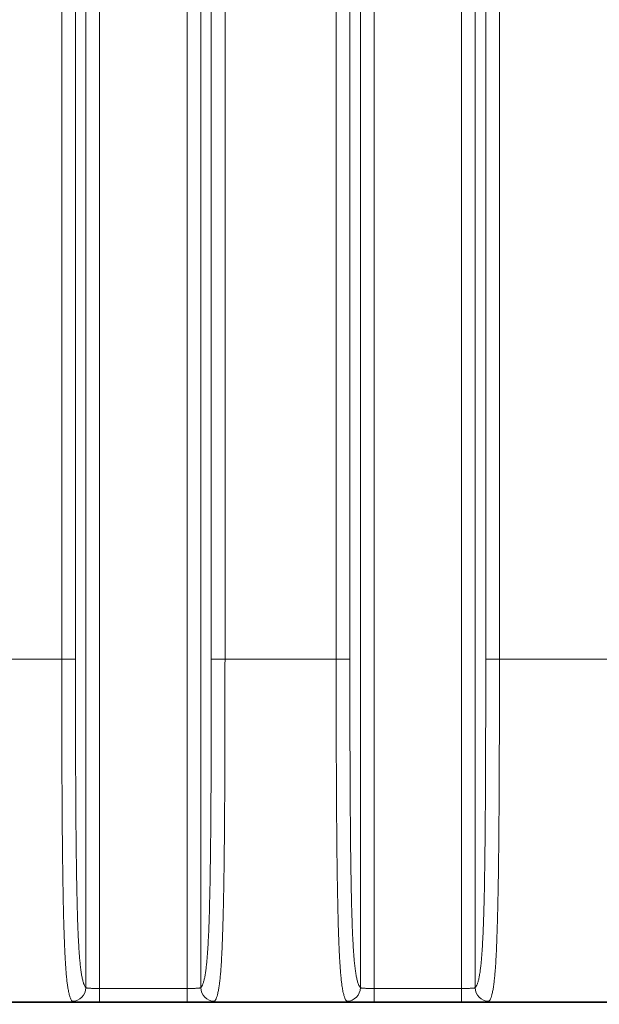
# Model space of a CAD drawing. Header units: millimetres. Extents: x 5 to 415, y 5 to 292.
# Tile 50 of 112: x 311 to 320, y 144 to 158. Entities that reach past the tile are written whole.
import ezdxf

# ---------------------------------------------------------------- set-up
doc = ezdxf.new("R2010")
doc.units = ezdxf.units.MM
for name, color, linetype, lineweight in [('Bemaßung (ISO)', 7, 'Continuous', 25), ('Sichtbar (ISO)', 7, 'Continuous', 35), ('Sichtbar schmal (ISO)', 7, 'Continuous', 18), ('Symbol (ISO)', 7, 'Continuous', 25)]:
    doc.layers.add(name, color=color, linetype=linetype, lineweight=lineweight)
doc.styles.add('Notiztext (ISO)', font='isocpeur.ttf')
doc.dimstyles.new('Standard (ISO)', dxfattribs={"dimtxt": 3.5, "dimasz": 2.5, "dimexe": 2, "dimexo": 0, "dimgap": 0.762, "dimtad": 1, "dimtoh": 1, "dimdec": 8, "dimdsep": 46, "dimtxsty": 'Notiztext (ISO)', "dimcen": 0.09, "dimdle": 10, "dimclrd": 256, "dimclre": 256, "dimclrt": 256, "dimadec": 6, "dimazin": 2, "dimtfac": 0.514286, "dimtdec": 3, "dimtmove": 0, "dimatfit": 3, "dimfxl": 1, "dimtolj": 1, "dimlwd": -1, "dimlwe": -1, "dimarcsym": 0})
doc.dimstyles.new('Standard - Methode 1b (ISO)$7', dxfattribs={"dimtxt": 3.5, "dimasz": 2.5, "dimexe": 2, "dimexo": 0, "dimgap": 0.762, "dimtad": 1, "dimtoh": 1, "dimdsep": 46, "dimtxsty": 'Notiztext (ISO)', "dimcen": 0.09, "dimdle": 10, "dimclrd": 256, "dimclre": 256, "dimclrt": 256, "dimazin": 2, "dimtfac": 1, "dimtmove": 0, "dimatfit": 3, "dimfxl": 1, "dimtolj": 1, "dimlwd": -1, "dimlwe": -1, "dimarcsym": 0})

# ---------------------------------------------------------------- blocks, each defined once
blk = doc.blocks.new('*D13')
at = {"layer": 'Bemaßung (ISO)', "transparency": 16777216}
for p, q in [((306.919, 152.847), (306.919, 123.569)), ((351.919, 152.847), (351.919, 123.569)), ((309.419, 125.569), (349.419, 125.569))]:
    blk.add_line(p, q, dxfattribs=at)
for points in [[(309.419, 125.985), (309.419, 125.152), (306.919, 125.569)], [(349.419, 125.985), (349.419, 125.152), (351.919, 125.569)]]:
    blk.add_solid(points, dxfattribs=at)
at = {"layer": 'Defpoints', "color": 0, "transparency": 16777216}
for p in [(306.919, 152.847), (351.919, 152.847), (351.919, 125.569)]:
    blk.add_point(p, dxfattribs=at)
at = {"layer": 'Bemaßung (ISO)', "transparency": 16777216, "insert": (327.144, 129.831), "char_height": 3.5, "attachment_point": 1, "style": 'Notiztext (ISO)'}
blk.add_mtext('\\A1;45', dxfattribs=at)

msp = doc.modelspace()

# ---------------------------------------------------------------- linework, layer by layer
at = {"layer": 'Sichtbar (ISO)'}
msp.add_line((302.41859219, 143.69018724), (356.41892983, 143.69018724), dxfattribs=at)
at = {"layer": 'Sichtbar schmal (ISO)'}
for p, q in [((312.18175764, 143.90378976), (312.18175764, 168.44120817)), ((312.38148355, 168.45347688), (312.38148355, 143.89152105)), ((313.65600638, 143.89152107), (313.65600638, 168.4534769)), ((313.85573229, 168.44120819), (313.85573229, 143.90378978)), ((316.18175764, 143.90378976), (316.18175764, 168.44120817)), ((316.38148355, 168.45347688), (316.38148355, 143.89152105)), ((317.65600638, 143.89152107), (317.65600638, 168.4534769)), ((317.85573229, 168.44120819), (317.85573229, 143.90378978)), ((311.82895205, 148.69549808), (311.82895205, 163.64949987)), ((312.02867796, 163.64949987), (312.02867796, 148.69549808)), ((314.00881197, 148.69549808), (314.00881197, 163.64949987)), ((314.20853788, 163.64949987), (314.20853788, 148.69549808)), ((315.82895205, 148.69549808), (315.82895205, 163.64949987)), ((316.02867796, 163.64949987), (316.02867796, 148.69549808)), ((318.00881197, 148.69549808), (318.00881197, 163.64949987)), ((318.20853788, 163.64949987), (318.20853788, 148.69549808)), ((310.20853788, 148.69549808), (311.82895205, 148.69549808)), ((312.02867796, 148.69549808), (311.82895205, 148.69549808)), ((314.20853788, 148.69549808), (314.00881197, 148.69549808)), ((314.20853788, 148.69549808), (315.82895205, 148.69549808)), ((316.02867796, 148.69549808), (315.82895205, 148.69549808)), ((318.20853788, 148.69549808), (318.00881197, 148.69549808)), ((318.20853788, 148.69549808), (319.82895205, 148.69549808)), ((313.65600638, 143.89152107), (312.38148355, 143.89152105)), ((312.38148355, 143.69154211), (312.38148355, 143.89152105)), ((313.65600638, 143.89152107), (313.65600638, 143.69154211)), ((317.65600638, 143.89152107), (316.38148355, 143.89152105)), ((316.38148355, 143.69154211), (316.38148355, 143.89152105)), ((317.65600638, 143.89152107), (317.65600638, 143.69154211)), ((312.38148355, 143.69152548), (313.65600638, 143.69152548)), ((316.38148355, 143.69152548), (317.65600638, 143.69152548))]:
    msp.add_line(p, q, dxfattribs=at)
for centre, major_axis, ratio, start_param, end_param in [((311.98203173, 143.90378978), (0.14084191, 0.14199844), 0.9972867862, 3.9242602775, 5.4923396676), ((314.05545819, 143.90378978), (-0.14084188, 0.14199847), 0.997286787, 0.7908457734, 2.3589252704), ((315.98203173, 143.90378978), (0.14084191, 0.14199844), 0.9972867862, 3.9242602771, 5.4923396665), ((318.05545819, 143.90378978), (-0.14084188, 0.14199847), 0.997286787, 0.7908457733, 2.3589252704)]:
    msp.add_ellipse(centre, major_axis=major_axis, ratio=ratio, start_param=start_param, end_param=end_param, dxfattribs=at)
for points, knots in [([(311.98203173, 143.70405944), (311.9789512, 143.70718523), (311.97589949, 143.7108883), (311.9728613, 143.71525714), (311.96903114, 143.72076478), (311.96522245, 143.72732684), (311.96140495, 143.73522346), (311.95711905, 143.74408898), (311.952822, 143.75462849), (311.94847311, 143.76749049), (311.94638327, 143.77367126), (311.94428147, 143.78039131), (311.94216373, 143.78775897), (311.93974865, 143.79616109), (311.93731181, 143.80541334), (311.93487742, 143.81556102), (311.93049857, 143.83381418), (311.92612818, 143.85501788), (311.92191253, 143.87904874), (311.91808295, 143.90087885), (311.91438167, 143.92504709), (311.91091716, 143.9508066), (311.90840794, 143.96946331), (311.90602282, 143.98893794), (311.90380001, 144.00867114), (311.90301059, 144.01567931), (311.90224271, 144.02272119), (311.90149433, 144.02979852), (311.89855776, 144.05756939), (311.89592126, 144.08583172), (311.89346815, 144.11504356), (311.89100222, 144.14440819), (311.88872082, 144.1747291), (311.88651854, 144.2070838), (311.88442288, 144.23787189), (311.8823982, 144.27050691), (311.88037304, 144.30642118), (311.87997348, 144.31350698), (311.87957398, 144.3207223), (311.87917411, 144.32807993), (311.87772293, 144.35478173), (311.87625421, 144.38327902), (311.87478377, 144.41367117), (311.87303985, 144.44971604), (311.87129349, 144.48842979), (311.86957064, 144.52986341), (311.86791541, 144.56967059), (311.86628203, 144.61198965), (311.86469059, 144.65676451), (311.86311552, 144.70107922), (311.86158168, 144.74779994), (311.86010388, 144.79680174), (311.85942402, 144.81934461), (311.85875603, 144.84236899), (311.85810087, 144.86586173), (311.8573105, 144.89420296), (311.85653677, 144.9232919), (311.8557827, 144.95302333), (311.85434633, 145.00965635), (311.85298201, 145.0686273), (311.85169912, 145.12918709), (311.85031822, 145.19437378), (311.84903166, 145.26139737), (311.84783763, 145.32932777), (311.84651602, 145.40451651), (311.84530764, 145.48081225), (311.84419865, 145.55701963), (311.8438471, 145.58117812), (311.84350543, 145.60532738), (311.84317316, 145.62943202), (311.84231105, 145.69197245), (311.84152124, 145.75416131), (311.84079819, 145.81521078), (311.83959808, 145.91654025), (311.83858215, 146.01472775), (311.83772211, 146.10634595), (311.83689507, 146.19444863), (311.83621152, 146.27647776), (311.83565047, 146.34949217), (311.83542689, 146.37858888), (311.8352252, 146.40623876), (311.83503967, 146.43279193), (311.83410145, 146.56706689), (311.83354429, 146.6732792), (311.83294921, 146.79708975), (311.83287458, 146.81261791), (311.8327998, 146.82842306), (311.83272443, 146.84459544), (311.83225261, 146.94583808), (311.83173269, 147.06147048), (311.83122285, 147.20207589), (311.83087348, 147.29842557), (311.83052984, 147.40650023), (311.83022573, 147.52968915), (311.83013009, 147.56843513), (311.83003729, 147.60867832), (311.82994839, 147.65038157), (311.82963428, 147.79773141), (311.82937077, 147.9633095), (311.82919567, 148.1454856), (311.82903284, 148.31490486), (311.82894605, 148.49867812), (311.82895205, 148.69549808)], [0, 0, 0, 0, 0.0255067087, 0.0255067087, 0.0255067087, 0.0576621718, 0.0576621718, 0.0576621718, 0.0937630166, 0.0937630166, 0.0937630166, 0.1111111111, 0.1111111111, 0.1111111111, 0.1308949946, 0.1308949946, 0.1308949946, 0.1664813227, 0.1664813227, 0.1664813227, 0.1988086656, 0.1988086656, 0.1988086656, 0.2222222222, 0.2222222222, 0.2222222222, 0.2305374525, 0.2305374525, 0.2305374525, 0.2631657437, 0.2631657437, 0.2631657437, 0.2959646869, 0.2959646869, 0.2959646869, 0.3271755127, 0.3271755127, 0.3271755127, 0.3333333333, 0.3333333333, 0.3333333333, 0.355680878, 0.355680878, 0.355680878, 0.3821849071, 0.3821849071, 0.3821849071, 0.4076485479, 0.4076485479, 0.4076485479, 0.4328505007, 0.4328505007, 0.4328505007, 0.4444444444, 0.4444444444, 0.4444444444, 0.4584311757, 0.4584311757, 0.4584311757, 0.4850733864, 0.4850733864, 0.4850733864, 0.5137511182, 0.5137511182, 0.5137511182, 0.5454930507, 0.5454930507, 0.5454930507, 0.5555555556, 0.5555555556, 0.5555555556, 0.5816631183, 0.5816631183, 0.5816631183, 0.6249962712, 0.6249962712, 0.6249962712, 0.6666666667, 0.6666666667, 0.6666666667, 0.6832725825, 0.6832725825, 0.6832725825, 0.7672459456, 0.7672459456, 0.7672459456, 0.7777777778, 0.7777777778, 0.7777777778, 0.8437093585, 0.8437093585, 0.8437093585, 0.8888888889, 0.8888888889, 0.8888888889, 0.9030989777, 0.9030989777, 0.9030989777, 0.9533074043, 0.9533074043, 0.9533074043, 1, 1, 1, 1]), ([(312.18175764, 143.90378976), (312.1786946, 143.9068278), (312.17563464, 143.91044454), (312.17257901, 143.91472118), (312.16874455, 143.92008786), (312.16491692, 143.92649369), (312.16109957, 143.93413238), (312.15676092, 143.94281421), (312.15243553, 143.95308861), (312.14813116, 143.96531125), (312.14356173, 143.97828653), (312.13901597, 143.99345737), (312.13450864, 144.01136203), (312.13015407, 144.0286599), (312.12583538, 144.04850941), (312.12157391, 144.0715023), (312.1178895, 144.09138171), (312.11424787, 144.11361083), (312.11066908, 144.13861427), (312.10751185, 144.16067251), (312.10440353, 144.18488996), (312.10136211, 144.21154645), (312.09863414, 144.23545577), (312.09596, 144.2613273), (312.09335471, 144.28931929), (312.09094571, 144.31520229), (312.08859559, 144.34289825), (312.08631649, 144.37247046), (312.08415607, 144.40050278), (312.08205946, 144.43022103), (312.08003582, 144.46161066), (312.07807338, 144.49205079), (312.07617956, 144.52406272), (312.0743604, 144.55756761), (312.07255442, 144.59082971), (312.07082203, 144.62556321), (312.06916618, 144.66163579), (312.06747976, 144.69837446), (312.06587274, 144.73650213), (312.06434496, 144.77584029), (312.06274902, 144.81693319), (312.06123956, 144.859347), (312.05981307, 144.90286193), (312.05828746, 144.94940097), (312.05685676, 144.99719951), (312.05551381, 145.04600109), (312.05404656, 145.0993195), (312.05268404, 145.15383522), (312.0514149, 145.20926066), (312.05000574, 145.27080107), (312.04871169, 145.333463), (312.04751676, 145.39693777), (312.04617885, 145.46800739), (312.04496521, 145.540096), (312.04385524, 145.61289052), (312.04260972, 145.69457543), (312.04149475, 145.77714923), (312.04048583, 145.86031403), (312.03935542, 145.95349364), (312.03835814, 146.04741516), (312.03746673, 146.14181228), (312.03647068, 146.24729138), (312.03560681, 146.3533643), (312.03484642, 146.45980538), (312.03399915, 146.57840789), (312.03328034, 146.6974675), (312.03266096, 146.81680122), (312.03197259, 146.949427), (312.03140702, 147.08239137), (312.03093576, 147.21555139), (312.03041386, 147.36302332), (312.03000762, 147.51073522), (312.0296898, 147.65857913), (312.02933849, 147.8219972), (312.02909519, 147.98557655), (312.02893421, 148.14923922), (312.02875519, 148.3312427), (312.02867795, 148.51334922), (312.02867796, 148.69549808)], [0, 0, 0, 0, 0.0267285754, 0.0267285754, 0.0267285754, 0.0602698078, 0.0602698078, 0.0602698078, 0.0983914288, 0.0983914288, 0.0983914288, 0.1388604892, 0.1388604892, 0.1388604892, 0.1779580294, 0.1779580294, 0.1779580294, 0.2117613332, 0.2117613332, 0.2117613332, 0.241582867, 0.241582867, 0.241582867, 0.2683310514, 0.2683310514, 0.2683310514, 0.2930639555, 0.2930639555, 0.2930639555, 0.3165089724, 0.3165089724, 0.3165089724, 0.3392447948, 0.3392447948, 0.3392447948, 0.3618158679, 0.3618158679, 0.3618158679, 0.3848037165, 0.3848037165, 0.3848037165, 0.4088169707, 0.4088169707, 0.4088169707, 0.4344990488, 0.4344990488, 0.4344990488, 0.4625581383, 0.4625581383, 0.4625581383, 0.4937129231, 0.4937129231, 0.4937129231, 0.528595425, 0.528595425, 0.528595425, 0.567738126, 0.567738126, 0.567738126, 0.6115944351, 0.6115944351, 0.6115944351, 0.660599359, 0.660599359, 0.660599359, 0.7152033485, 0.7152033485, 0.7152033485, 0.7758894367, 0.7758894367, 0.7758894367, 0.8430980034, 0.8430980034, 0.8430980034, 0.9173864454, 0.9173864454, 0.9173864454, 1, 1, 1, 1]), ([(314.00881197, 148.69549808), (314.00881198, 148.48861179), (314.00871262, 148.28177833), (314.00847701, 148.07509026), (314.00826682, 147.89069559), (314.00794818, 147.70641664), (314.00748132, 147.52238094), (314.00706862, 147.35968982), (314.00654008, 147.19718879), (314.00585428, 147.03505672), (314.00524841, 146.8918212), (314.0045198, 146.74887364), (314.00362615, 146.60645154), (314.00283121, 146.47975953), (314.00190566, 146.35348331), (314.00080645, 146.22793501), (313.9998347, 146.1169434), (313.99872722, 146.00652071), (313.99744249, 145.89705357), (313.99631546, 145.8010241), (313.99505203, 145.70572998), (313.9936152, 145.61161365), (313.99236138, 145.52948491), (313.99097552, 145.44825303), (313.98942773, 145.36837996), (313.98807787, 145.29872052), (313.98660484, 145.23009461), (313.98498714, 145.16294016), (313.98356829, 145.10404059), (313.98203815, 145.04627297), (313.98038322, 144.99001484), (313.97889817, 144.93953162), (313.97731264, 144.89026391), (313.97561951, 144.84252064), (313.97405344, 144.79836044), (313.97239532, 144.75550446), (313.97064296, 144.71419547), (313.9689796, 144.6749842), (313.96723132, 144.63716679), (313.96539997, 144.60091905), (313.96362212, 144.56573045), (313.96176597, 144.53202113), (313.95983657, 144.49989899), (313.95791626, 144.46792809), (313.95592339, 144.43752946), (313.95386566, 144.40874428), (313.95176373, 144.37934068), (313.94959412, 144.35162061), (313.94736681, 144.3255581), (313.94503335, 144.29825353), (313.94263654, 144.27276828), (313.94018828, 144.24900546), (313.93755742, 144.22347027), (313.93486714, 144.19992402), (313.93213104, 144.17819093), (313.92912533, 144.15431625), (313.92606432, 144.13262969), (313.92296296, 144.11286585), (313.91949986, 144.09079676), (313.91598645, 144.07112509), (313.9124384, 144.05348739), (313.90844241, 144.03362287), (313.9044025, 144.01633834), (313.90033414, 144.00117401), (313.89577451, 143.98417852), (313.89117914, 143.96984619), (313.88656203, 143.95764835), (313.8816217, 143.94459661), (313.87665648, 143.93398865), (313.87167655, 143.92532223), (313.86637584, 143.91609753), (313.86105847, 143.90907257), (313.85573229, 143.90378978)], [0, 0, 0, 0, 0.0938343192, 0.0938343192, 0.0938343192, 0.1775476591, 0.1775476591, 0.1775476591, 0.2515518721, 0.2515518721, 0.2515518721, 0.3169308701, 0.3169308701, 0.3169308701, 0.3750889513, 0.3750889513, 0.3750889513, 0.4265038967, 0.4265038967, 0.4265038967, 0.4716073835, 0.4716073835, 0.4716073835, 0.5109660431, 0.5109660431, 0.5109660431, 0.5452917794, 0.5452917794, 0.5452917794, 0.5753980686, 0.5753980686, 0.5753980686, 0.6024139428, 0.6024139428, 0.6024139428, 0.6274023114, 0.6274023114, 0.6274023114, 0.6511217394, 0.6511217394, 0.6511217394, 0.6741481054, 0.6741481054, 0.6741481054, 0.6970660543, 0.6970660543, 0.6970660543, 0.720476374, 0.720476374, 0.720476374, 0.7450023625, 0.7450023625, 0.7450023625, 0.771357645, 0.771357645, 0.771357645, 0.8003099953, 0.8003099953, 0.8003099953, 0.8326393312, 0.8326393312, 0.8326393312, 0.8690503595, 0.8690503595, 0.8690503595, 0.9098581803, 0.9098581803, 0.9098581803, 0.9535226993, 0.9535226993, 0.9535226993, 1, 1, 1, 1]), ([(314.05545819, 143.70405944), (314.06093297, 143.70977407), (314.06616579, 143.71721522), (314.07111565, 143.72615052), (314.0764194, 143.73572462), (314.08139811, 143.74702141), (314.08600184, 143.75954047), (314.09054763, 143.77190198), (314.09472759, 143.78545368), (314.09849459, 143.79948428), (314.098976, 143.80127734), (314.09945063, 143.80307789), (314.09991878, 143.80488537), (314.10450891, 143.82260727), (314.1084761, 143.84091908), (314.11210906, 143.85994806), (314.11589338, 143.87976983), (314.1193158, 143.90034403), (314.12269492, 143.92316523), (314.12339882, 143.92791912), (314.12410081, 143.93277563), (314.12480364, 143.93775706), (314.1272052, 143.95477867), (314.12961165, 143.97319776), (314.13202858, 143.99354654), (314.1347525, 144.01647994), (314.13749027, 144.04185174), (314.14023755, 144.07073533), (314.14262817, 144.0958692), (314.14502623, 144.12366541), (314.14741549, 144.15505552), (314.14760083, 144.15749058), (314.14778612, 144.15994741), (314.14797133, 144.16242648), (314.14990427, 144.18829885), (314.15183002, 144.21648786), (314.15375105, 144.24744277), (314.155675, 144.27844481), (314.15759432, 144.31222416), (314.15950458, 144.34920036), (314.16129854, 144.38392533), (314.16308444, 144.4214739), (314.16485453, 144.4621174), (314.16656004, 144.5012783), (314.16825074, 144.54331607), (314.16991896, 144.58837678), (314.17021658, 144.59641609), (314.17051348, 144.60455146), (314.17080962, 144.61278342), (314.17214755, 144.64997409), (314.17349312, 144.68936129), (314.17481472, 144.73044947), (314.17647463, 144.78205589), (314.17809605, 144.83634868), (314.17963891, 144.89213349), (314.18133163, 144.95333673), (314.18292971, 145.01632785), (314.18440901, 145.07941959), (314.186143, 145.15337409), (314.18771405, 145.22745636), (314.18911477, 145.2990211), (314.18932333, 145.3096764), (314.18952815, 145.32027585), (314.18972923, 145.33081124), (314.19123422, 145.40966165), (314.19246919, 145.48480159), (314.19351682, 145.55567695), (314.19514023, 145.66550622), (314.19631637, 145.76509234), (314.19725408, 145.85334747), (314.19755685, 145.8818432), (314.19783413, 145.90916145), (314.19809114, 145.93527769), (314.19907128, 146.03487415), (314.19978249, 146.11650835), (314.2004395, 146.19498028), (314.20083267, 146.2419411), (314.20120267, 146.28777791), (314.2015721, 146.33570766), (314.20215605, 146.41147039), (314.2027576, 146.49250502), (314.20335508, 146.58267502), (314.2037672, 146.64487063), (314.20417709, 146.71141191), (314.20457175, 146.78356898), (314.20496291, 146.85508724), (314.20533401, 146.93210212), (314.20568871, 147.01896567), (314.20621071, 147.14679951), (314.20670015, 147.29596972), (314.20710252, 147.48030257), (314.20712584, 147.49098722), (314.20714896, 147.50179011), (314.20717186, 147.51271076), (314.20750937, 147.67364259), (314.20779745, 147.86015143), (314.20802972, 148.07074026), (314.20823838, 148.25992308), (314.20840269, 148.46853731), (314.20853788, 148.69549808)], [0, 0, 0, 0, 0.0319539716, 0.0319539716, 0.0319539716, 0.0661924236, 0.0661924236, 0.0661924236, 0.1, 0.1, 0.1, 0.1043204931, 0.1043204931, 0.1043204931, 0.1466818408, 0.1466818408, 0.1466818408, 0.190808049, 0.190808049, 0.190808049, 0.2, 0.2, 0.2, 0.2314090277, 0.2314090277, 0.2314090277, 0.266807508, 0.266807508, 0.266807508, 0.2976104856, 0.2976104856, 0.2976104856, 0.3, 0.3, 0.3, 0.3249377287, 0.3249377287, 0.3249377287, 0.3499134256, 0.3499134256, 0.3499134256, 0.3733685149, 0.3733685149, 0.3733685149, 0.39596801, 0.39596801, 0.39596801, 0.4, 0.4, 0.4, 0.4182158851, 0.4182158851, 0.4182158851, 0.4410948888, 0.4410948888, 0.4410948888, 0.4661961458, 0.4661961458, 0.4661961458, 0.4956191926, 0.4956191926, 0.4956191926, 0.5, 0.5, 0.5, 0.5327874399, 0.5327874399, 0.5327874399, 0.5835952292, 0.5835952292, 0.5835952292, 0.6, 0.6, 0.6, 0.66256096, 0.66256096, 0.66256096, 0.7, 0.7, 0.7, 0.7591800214, 0.7591800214, 0.7591800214, 0.8, 0.8, 0.8, 0.8404585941, 0.8404585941, 0.8404585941, 0.9, 0.9, 0.9, 0.9034512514, 0.9034512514, 0.9034512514, 0.9543105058, 0.9543105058, 0.9543105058, 1, 1, 1, 1]), ([(315.98203173, 143.70405944), (315.9789512, 143.70718523), (315.97589949, 143.7108883), (315.9728613, 143.71525714), (315.96903114, 143.72076478), (315.96522245, 143.72732684), (315.96140495, 143.73522346), (315.95711905, 143.74408898), (315.952822, 143.75462849), (315.94847311, 143.76749049), (315.94638327, 143.77367126), (315.94428147, 143.78039131), (315.94216373, 143.78775897), (315.93974865, 143.79616109), (315.93731181, 143.80541334), (315.93487742, 143.81556102), (315.93049857, 143.83381418), (315.92612818, 143.85501788), (315.92191253, 143.87904874), (315.91808295, 143.90087885), (315.91438167, 143.92504709), (315.91091716, 143.9508066), (315.90840794, 143.96946331), (315.90602282, 143.98893794), (315.90380001, 144.00867114), (315.90301059, 144.01567931), (315.90224271, 144.02272119), (315.90149433, 144.02979852), (315.89855776, 144.05756939), (315.89592126, 144.08583172), (315.89346815, 144.11504356), (315.89100222, 144.14440819), (315.88872082, 144.1747291), (315.88651854, 144.2070838), (315.88442288, 144.23787189), (315.8823982, 144.27050691), (315.88037304, 144.30642118), (315.87997348, 144.31350698), (315.87957398, 144.3207223), (315.87917411, 144.32807993), (315.87772293, 144.35478173), (315.87625421, 144.38327902), (315.87478377, 144.41367117), (315.87303985, 144.44971604), (315.87129349, 144.48842979), (315.86957064, 144.52986341), (315.86791541, 144.56967059), (315.86628203, 144.61198965), (315.86469059, 144.65676451), (315.86311552, 144.70107922), (315.86158168, 144.74779994), (315.86010388, 144.79680174), (315.85942402, 144.81934461), (315.85875603, 144.84236899), (315.85810087, 144.86586173), (315.8573105, 144.89420296), (315.85653677, 144.9232919), (315.8557827, 144.95302333), (315.85434633, 145.00965635), (315.85298201, 145.0686273), (315.85169912, 145.12918709), (315.85031822, 145.19437378), (315.84903166, 145.26139737), (315.84783763, 145.32932777), (315.84651602, 145.40451651), (315.84530764, 145.48081225), (315.84419865, 145.55701963), (315.8438471, 145.58117812), (315.84350543, 145.60532738), (315.84317316, 145.62943202), (315.84231105, 145.69197244), (315.84152124, 145.75416131), (315.84079819, 145.81521078), (315.83959808, 145.91654025), (315.83858215, 146.01472775), (315.83772211, 146.10634595), (315.83689507, 146.19444863), (315.83621152, 146.27647776), (315.83565047, 146.34949217), (315.83542689, 146.37858888), (315.8352252, 146.40623876), (315.83503967, 146.43279193), (315.83410145, 146.56706689), (315.83354429, 146.6732792), (315.83294921, 146.79708975), (315.83287458, 146.81261791), (315.8327998, 146.82842306), (315.83272443, 146.84459544), (315.83225261, 146.94583808), (315.83173269, 147.06147048), (315.83122285, 147.20207589), (315.83087348, 147.29842557), (315.83052984, 147.40650023), (315.83022573, 147.52968915), (315.83013009, 147.56843513), (315.83003729, 147.60867832), (315.82994839, 147.65038157), (315.82963428, 147.79773141), (315.82937077, 147.9633095), (315.82919567, 148.1454856), (315.82903284, 148.31490486), (315.82894605, 148.49867812), (315.82895205, 148.69549808)], [0, 0, 0, 0, 0.0255067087, 0.0255067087, 0.0255067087, 0.0576621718, 0.0576621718, 0.0576621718, 0.0937630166, 0.0937630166, 0.0937630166, 0.1111111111, 0.1111111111, 0.1111111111, 0.1308949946, 0.1308949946, 0.1308949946, 0.1664813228, 0.1664813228, 0.1664813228, 0.1988086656, 0.1988086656, 0.1988086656, 0.2222222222, 0.2222222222, 0.2222222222, 0.2305374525, 0.2305374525, 0.2305374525, 0.2631657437, 0.2631657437, 0.2631657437, 0.2959646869, 0.2959646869, 0.2959646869, 0.3271755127, 0.3271755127, 0.3271755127, 0.3333333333, 0.3333333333, 0.3333333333, 0.355680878, 0.355680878, 0.355680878, 0.3821849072, 0.3821849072, 0.3821849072, 0.407648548, 0.407648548, 0.407648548, 0.4328505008, 0.4328505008, 0.4328505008, 0.4444444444, 0.4444444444, 0.4444444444, 0.4584311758, 0.4584311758, 0.4584311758, 0.4850733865, 0.4850733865, 0.4850733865, 0.5137511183, 0.5137511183, 0.5137511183, 0.5454930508, 0.5454930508, 0.5454930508, 0.5555555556, 0.5555555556, 0.5555555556, 0.5816631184, 0.5816631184, 0.5816631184, 0.6249962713, 0.6249962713, 0.6249962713, 0.6666666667, 0.6666666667, 0.6666666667, 0.6832725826, 0.6832725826, 0.6832725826, 0.7672459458, 0.7672459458, 0.7672459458, 0.7777777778, 0.7777777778, 0.7777777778, 0.8437093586, 0.8437093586, 0.8437093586, 0.8888888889, 0.8888888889, 0.8888888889, 0.9030989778, 0.9030989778, 0.9030989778, 0.9533074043, 0.9533074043, 0.9533074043, 1, 1, 1, 1]), ([(316.18175764, 143.90378976), (316.1786946, 143.9068278), (316.17563464, 143.91044454), (316.17257901, 143.91472118), (316.16874455, 143.92008786), (316.16491692, 143.92649369), (316.16109957, 143.93413238), (316.15676092, 143.94281421), (316.15243553, 143.95308861), (316.14813116, 143.96531125), (316.14356173, 143.97828653), (316.13901597, 143.99345737), (316.13450864, 144.01136203), (316.13015407, 144.0286599), (316.12583538, 144.04850941), (316.12157391, 144.0715023), (316.1178895, 144.09138171), (316.11424787, 144.11361083), (316.11066908, 144.13861427), (316.10751185, 144.16067251), (316.10440353, 144.18488996), (316.10136211, 144.21154645), (316.09863414, 144.23545577), (316.09596, 144.2613273), (316.09335471, 144.28931929), (316.09094571, 144.31520229), (316.08859559, 144.34289825), (316.08631649, 144.37247046), (316.08415607, 144.40050278), (316.08205946, 144.43022103), (316.08003582, 144.46161066), (316.07807338, 144.49205079), (316.07617956, 144.52406272), (316.0743604, 144.55756761), (316.07255442, 144.59082971), (316.07082203, 144.62556321), (316.06916618, 144.66163579), (316.06747976, 144.69837446), (316.06587274, 144.73650213), (316.06434496, 144.77584029), (316.06274902, 144.81693319), (316.06123956, 144.859347), (316.05981307, 144.90286193), (316.05828746, 144.94940097), (316.05685676, 144.99719951), (316.05551381, 145.04600109), (316.05404656, 145.0993195), (316.05268404, 145.15383522), (316.0514149, 145.20926066), (316.05000574, 145.27080107), (316.04871169, 145.333463), (316.04751676, 145.39693777), (316.04617885, 145.46800739), (316.04496521, 145.540096), (316.04385524, 145.61289052), (316.04260972, 145.69457543), (316.04149475, 145.77714923), (316.04048583, 145.86031403), (316.03935542, 145.95349364), (316.03835814, 146.04741516), (316.03746673, 146.14181228), (316.03647068, 146.24729138), (316.03560681, 146.3533643), (316.03484642, 146.45980538), (316.03399915, 146.57840789), (316.03328034, 146.6974675), (316.03266096, 146.81680122), (316.03197259, 146.949427), (316.03140702, 147.08239137), (316.03093576, 147.21555139), (316.03041386, 147.36302332), (316.03000762, 147.51073522), (316.0296898, 147.65857913), (316.02933849, 147.8219972), (316.02909519, 147.98557655), (316.02893421, 148.14923922), (316.02875519, 148.3312427), (316.02867795, 148.51334922), (316.02867796, 148.69549808)], [0, 0, 0, 0, 0.0267285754, 0.0267285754, 0.0267285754, 0.0602698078, 0.0602698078, 0.0602698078, 0.0983914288, 0.0983914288, 0.0983914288, 0.1388604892, 0.1388604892, 0.1388604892, 0.1779580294, 0.1779580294, 0.1779580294, 0.2117613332, 0.2117613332, 0.2117613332, 0.241582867, 0.241582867, 0.241582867, 0.2683310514, 0.2683310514, 0.2683310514, 0.2930639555, 0.2930639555, 0.2930639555, 0.3165089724, 0.3165089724, 0.3165089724, 0.3392447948, 0.3392447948, 0.3392447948, 0.3618158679, 0.3618158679, 0.3618158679, 0.3848037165, 0.3848037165, 0.3848037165, 0.4088169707, 0.4088169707, 0.4088169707, 0.4344990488, 0.4344990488, 0.4344990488, 0.4625581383, 0.4625581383, 0.4625581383, 0.4937129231, 0.4937129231, 0.4937129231, 0.528595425, 0.528595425, 0.528595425, 0.567738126, 0.567738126, 0.567738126, 0.6115944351, 0.6115944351, 0.6115944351, 0.660599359, 0.660599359, 0.660599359, 0.7152033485, 0.7152033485, 0.7152033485, 0.7758894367, 0.7758894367, 0.7758894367, 0.8430980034, 0.8430980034, 0.8430980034, 0.9173864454, 0.9173864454, 0.9173864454, 1, 1, 1, 1]), ([(318.00881197, 148.69549808), (318.00881198, 148.48861179), (318.00871262, 148.28177833), (318.00847701, 148.07509026), (318.00826682, 147.89069559), (318.00794818, 147.70641664), (318.00748132, 147.52238094), (318.00706862, 147.35968982), (318.00654008, 147.19718879), (318.00585428, 147.03505672), (318.00524841, 146.8918212), (318.0045198, 146.74887364), (318.00362615, 146.60645154), (318.00283121, 146.47975953), (318.00190566, 146.35348331), (318.00080645, 146.22793501), (317.9998347, 146.1169434), (317.99872722, 146.00652071), (317.99744249, 145.89705357), (317.99631546, 145.8010241), (317.99505203, 145.70572998), (317.9936152, 145.61161365), (317.99236138, 145.52948491), (317.99097552, 145.44825303), (317.98942773, 145.36837996), (317.98807787, 145.29872052), (317.98660484, 145.23009461), (317.98498714, 145.16294016), (317.98356829, 145.10404059), (317.98203815, 145.04627297), (317.98038322, 144.99001484), (317.97889817, 144.93953162), (317.97731264, 144.89026391), (317.97561951, 144.84252064), (317.97405344, 144.79836044), (317.97239532, 144.75550446), (317.97064296, 144.71419547), (317.9689796, 144.6749842), (317.96723132, 144.63716679), (317.96539997, 144.60091905), (317.96362212, 144.56573045), (317.96176597, 144.53202113), (317.95983657, 144.49989899), (317.95791626, 144.46792809), (317.95592339, 144.43752946), (317.95386566, 144.40874428), (317.95176373, 144.37934068), (317.94959412, 144.35162061), (317.94736681, 144.3255581), (317.94503335, 144.29825353), (317.94263654, 144.27276828), (317.94018828, 144.24900546), (317.93755742, 144.22347027), (317.93486714, 144.19992402), (317.93213104, 144.17819093), (317.92912533, 144.15431625), (317.92606432, 144.13262969), (317.92296296, 144.11286585), (317.91949986, 144.09079676), (317.91598645, 144.07112509), (317.9124384, 144.05348739), (317.90844241, 144.03362287), (317.9044025, 144.01633834), (317.90033414, 144.00117401), (317.89577451, 143.98417852), (317.89117914, 143.96984619), (317.88656203, 143.95764835), (317.8816217, 143.94459661), (317.87665648, 143.93398865), (317.87167655, 143.92532223), (317.86637584, 143.91609753), (317.86105847, 143.90907257), (317.85573229, 143.90378978)], [0, 0, 0, 0, 0.0938343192, 0.0938343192, 0.0938343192, 0.1775476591, 0.1775476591, 0.1775476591, 0.2515518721, 0.2515518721, 0.2515518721, 0.3169308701, 0.3169308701, 0.3169308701, 0.3750889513, 0.3750889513, 0.3750889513, 0.4265038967, 0.4265038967, 0.4265038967, 0.4716073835, 0.4716073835, 0.4716073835, 0.5109660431, 0.5109660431, 0.5109660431, 0.5452917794, 0.5452917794, 0.5452917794, 0.5753980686, 0.5753980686, 0.5753980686, 0.6024139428, 0.6024139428, 0.6024139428, 0.6274023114, 0.6274023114, 0.6274023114, 0.6511217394, 0.6511217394, 0.6511217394, 0.6741481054, 0.6741481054, 0.6741481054, 0.6970660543, 0.6970660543, 0.6970660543, 0.720476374, 0.720476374, 0.720476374, 0.7450023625, 0.7450023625, 0.7450023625, 0.771357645, 0.771357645, 0.771357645, 0.8003099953, 0.8003099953, 0.8003099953, 0.8326393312, 0.8326393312, 0.8326393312, 0.8690503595, 0.8690503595, 0.8690503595, 0.9098581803, 0.9098581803, 0.9098581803, 0.9535226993, 0.9535226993, 0.9535226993, 1, 1, 1, 1]), ([(318.05545819, 143.70405944), (318.06093297, 143.70977407), (318.06616579, 143.71721522), (318.07111565, 143.72615052), (318.0764194, 143.73572462), (318.08139811, 143.74702141), (318.08600184, 143.75954047), (318.09054763, 143.77190198), (318.09472759, 143.78545368), (318.09849459, 143.79948428), (318.098976, 143.80127734), (318.09945063, 143.80307789), (318.09991878, 143.80488537), (318.10450891, 143.82260727), (318.1084761, 143.84091908), (318.11210906, 143.85994806), (318.11589338, 143.87976983), (318.1193158, 143.90034403), (318.12269492, 143.92316523), (318.12339882, 143.92791912), (318.12410081, 143.93277563), (318.12480364, 143.93775706), (318.1272052, 143.95477867), (318.12961165, 143.97319776), (318.13202858, 143.99354654), (318.1347525, 144.01647994), (318.13749027, 144.04185174), (318.14023755, 144.07073533), (318.14262817, 144.0958692), (318.14502623, 144.12366541), (318.14741549, 144.15505552), (318.14760083, 144.15749058), (318.14778612, 144.15994741), (318.14797133, 144.16242648), (318.14990427, 144.18829885), (318.15183002, 144.21648786), (318.15375105, 144.24744277), (318.155675, 144.27844481), (318.15759432, 144.31222416), (318.15950458, 144.34920036), (318.16129854, 144.38392533), (318.16308444, 144.4214739), (318.16485453, 144.4621174), (318.16656004, 144.5012783), (318.16825074, 144.54331607), (318.16991896, 144.58837678), (318.17021658, 144.59641609), (318.17051348, 144.60455146), (318.17080962, 144.61278342), (318.17214755, 144.64997409), (318.17349312, 144.68936129), (318.17481472, 144.73044947), (318.17647463, 144.78205589), (318.17809605, 144.83634868), (318.17963891, 144.89213349), (318.18133163, 144.95333673), (318.18292971, 145.01632785), (318.18440901, 145.07941959), (318.186143, 145.15337409), (318.18771405, 145.22745636), (318.18911477, 145.2990211), (318.18932333, 145.3096764), (318.18952815, 145.32027585), (318.18972923, 145.33081124), (318.19123422, 145.40966165), (318.19246919, 145.48480159), (318.19351682, 145.55567695), (318.19514023, 145.66550622), (318.19631637, 145.76509234), (318.19725408, 145.85334747), (318.19755685, 145.8818432), (318.19783413, 145.90916145), (318.19809114, 145.93527769), (318.19907128, 146.03487415), (318.19978249, 146.11650835), (318.2004395, 146.19498028), (318.20083267, 146.2419411), (318.20120267, 146.28777791), (318.2015721, 146.33570766), (318.20215605, 146.41147039), (318.2027576, 146.49250502), (318.20335508, 146.58267502), (318.2037672, 146.64487063), (318.20417709, 146.71141191), (318.20457175, 146.78356898), (318.20496291, 146.85508724), (318.20533401, 146.93210212), (318.20568871, 147.01896567), (318.20621071, 147.14679951), (318.20670015, 147.29596972), (318.20710252, 147.48030257), (318.20712584, 147.49098722), (318.20714896, 147.50179011), (318.20717186, 147.51271076), (318.20750937, 147.67364259), (318.20779745, 147.86015143), (318.20802972, 148.07074026), (318.20823838, 148.25992308), (318.20840269, 148.46853731), (318.20853788, 148.69549808)], [0, 0, 0, 0, 0.0319539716, 0.0319539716, 0.0319539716, 0.0661924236, 0.0661924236, 0.0661924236, 0.1, 0.1, 0.1, 0.1043204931, 0.1043204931, 0.1043204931, 0.1466818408, 0.1466818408, 0.1466818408, 0.190808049, 0.190808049, 0.190808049, 0.2, 0.2, 0.2, 0.2314090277, 0.2314090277, 0.2314090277, 0.266807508, 0.266807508, 0.266807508, 0.2976104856, 0.2976104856, 0.2976104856, 0.3, 0.3, 0.3, 0.3249377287, 0.3249377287, 0.3249377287, 0.3499134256, 0.3499134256, 0.3499134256, 0.3733685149, 0.3733685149, 0.3733685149, 0.39596801, 0.39596801, 0.39596801, 0.4, 0.4, 0.4, 0.4182158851, 0.4182158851, 0.4182158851, 0.4410948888, 0.4410948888, 0.4410948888, 0.4661961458, 0.4661961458, 0.4661961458, 0.4956191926, 0.4956191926, 0.4956191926, 0.5, 0.5, 0.5, 0.5327874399, 0.5327874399, 0.5327874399, 0.5835952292, 0.5835952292, 0.5835952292, 0.6, 0.6, 0.6, 0.66256096, 0.66256096, 0.66256096, 0.7, 0.7, 0.7, 0.7591800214, 0.7591800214, 0.7591800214, 0.8, 0.8, 0.8, 0.8404585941, 0.8404585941, 0.8404585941, 0.9, 0.9, 0.9, 0.9034512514, 0.9034512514, 0.9034512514, 0.9543105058, 0.9543105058, 0.9543105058, 1, 1, 1, 1]), ([(312.38148355, 143.89152104), (312.37321225, 143.89152105), (312.35689259, 143.89155018), (312.33321448, 143.89168184), (312.31078547, 143.89190465), (312.28963131, 143.89223078), (312.26975702, 143.89268211), (312.25138331, 143.89328236), (312.23474021, 143.89405672), (312.22001906, 143.89503278), (312.20741348, 143.89623697), (312.19709746, 143.89769316), (312.18923272, 143.89941892), (312.18391527, 143.90143523), (312.18217073, 143.90297044), (312.18175764, 143.90378975)], [0, 0, 0, 0, 0.0813521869, 0.1603753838, 0.2364454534, 0.312131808, 0.3879044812, 0.4635051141, 0.5391746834, 0.6150496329, 0.6911999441, 0.7676237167, 0.8444425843, 0.9214545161, 1, 1, 1, 1]), ([(313.85573229, 143.90378978), (313.8552915, 143.90291562), (313.85337446, 143.90129294), (313.84755283, 143.89921438), (313.83917845, 143.89748622), (313.82848989, 143.89605832), (313.81556438, 143.8948851), (313.80053939, 143.89393716), (313.78363737, 143.89318863), (313.7650686, 143.89261157), (313.7450532, 143.89217973), (313.7238249, 143.89186997), (313.7016949, 143.89166379), (313.67898423, 143.89154641), (313.66365952, 143.89152107), (313.65600638, 143.89152107)], [0, 0, 0, 0, 0.0838013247, 0.1650438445, 0.2427208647, 0.3191274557, 0.3954427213, 0.4713977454, 0.547106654, 0.6226076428, 0.6980833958, 0.7736686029, 0.8493777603, 0.9247262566, 1, 1, 1, 1]), ([(316.38148355, 143.89152104), (316.37321225, 143.89152105), (316.35689259, 143.89155018), (316.33321448, 143.89168184), (316.31078547, 143.89190465), (316.28963131, 143.89223078), (316.26975702, 143.89268211), (316.25138331, 143.89328236), (316.23474021, 143.89405672), (316.22001906, 143.89503278), (316.20741348, 143.89623697), (316.19709746, 143.89769316), (316.18923272, 143.89941892), (316.18391526, 143.90143523), (316.18217075, 143.90297044), (316.18175764, 143.90378975)], [0, 0, 0, 0, 0.0813521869, 0.1603753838, 0.2364454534, 0.312131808, 0.3879044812, 0.4635051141, 0.5391746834, 0.6150496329, 0.6911999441, 0.7676237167, 0.8444425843, 0.9214545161, 1, 1, 1, 1]), ([(317.85573229, 143.90378978), (317.8552915, 143.90291562), (317.85337446, 143.90129294), (317.84755283, 143.89921438), (317.83917845, 143.89748622), (317.82848989, 143.89605832), (317.81556438, 143.8948851), (317.80053939, 143.89393716), (317.78363737, 143.89318863), (317.7650686, 143.89261157), (317.7450532, 143.89217973), (317.7238249, 143.89186997), (317.7016949, 143.89166379), (317.67898423, 143.89154641), (317.66365952, 143.89152107), (317.65600638, 143.89152107)], [0, 0, 0, 0, 0.0838013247, 0.1650438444, 0.2427208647, 0.3191274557, 0.3954427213, 0.4713977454, 0.547106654, 0.6226076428, 0.6980833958, 0.7736686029, 0.8493777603, 0.9247262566, 1, 1, 1, 1])]:
    msp.add_open_spline(points, degree=3, knots=knots, dxfattribs=at)
for points in [[(312.38148355, 143.69152548), (312.33073341, 143.69152608), (312.22956005, 143.69182095), (312.1021077, 143.69331493), (312.01047046, 143.69689151), (311.98466024, 143.70131007), (311.98203173, 143.70405944)], [(314.05545819, 143.70405944), (314.05289481, 143.70140383), (314.02832686, 143.69703951), (313.9397482, 143.69338411), (313.80589755, 143.6917926), (313.70557476, 143.69152618), (313.65600638, 143.69152548)], [(316.38148355, 143.69152548), (316.33073341, 143.69152608), (316.22956005, 143.69182095), (316.1021077, 143.69331493), (316.01047046, 143.69689151), (315.98466024, 143.70131007), (315.98203173, 143.70405944)], [(318.05545819, 143.70405944), (318.05289481, 143.70140383), (318.02832686, 143.69703951), (317.9397482, 143.69338411), (317.80589755, 143.6917926), (317.70557476, 143.69152618), (317.65600638, 143.69152548)]]:
    msp.add_open_spline(points, degree=3, dxfattribs=at)

# ---------------------------------------------------------------- dimensions: what is measured, and where the dimension line sits
at = {"layer": 'Bemaßung (ISO)'}
dim = msp.add_linear_dim(base=(351.9187449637, 125.5687163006), p1=(306.9187449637, 152.8474989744), p2=(351.9187449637, 152.8474989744), angle=180, dimstyle='Standard (ISO)', override={"dimgap": 0.762, "dimtoh": 0, "dimdec": 8, "dimtol": 0, "dimlim": 0, "dimtp": 0, "dimtm": 0, "dimtdec": 3, "dimtofl": 0, "dimatfit": 1}, dxfattribs=at)
dim.commit()
dim.dimension.update_dxf_attribs({"geometry": '*D13', "text_midpoint": (329.4187449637, 125.5687163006), "dimtype": 160})

# ---------------------------------------------------------------- leaders
at = {"layer": 'Symbol (ISO)', "annotation_type": 0, "has_hookline": 1, "hookline_direction": 0, "text_width": 20.64677992}
msp.add_leader([(307.44652101, 157.91951856), (321.02361618, 180.08790247), (323.52361618, 180.08790247)], dimstyle='Standard - Methode 1b (ISO)$7', override={"dimtad": 0}, dxfattribs=at)

doc.saveas('drawing.dxf')
